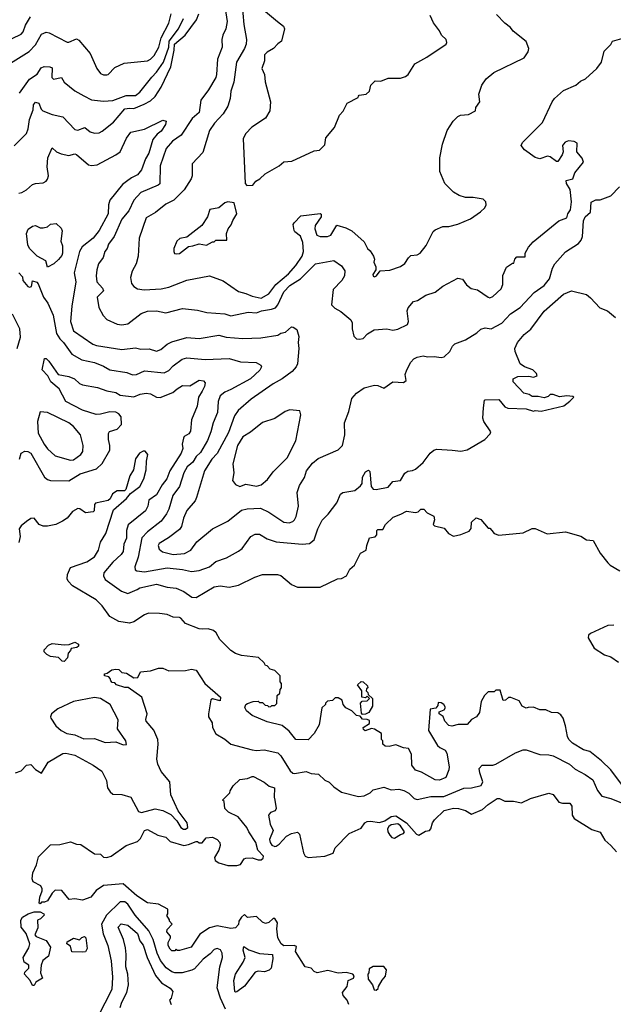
# Model space of a CAD drawing. Extents: x 1793424 to 1900092, y 321114 to 470632.
# Tile 71 of 256: x 1832760 to 1836681, y 397237 to 403736. Entities that reach past the tile are written whole.
import ezdxf

# ---------------------------------------------------------------- set-up
doc = ezdxf.new("R2010")
doc.units = 0

msp = doc.modelspace()

# ---------------------------------------------------------------- linework, layer by layer
at = {"layer": '0CON05XD'}
for points in [[(1834107.5, 403885), (1834130, 403725), (1834121.1, 403675), (1834102.5, 403635), (1834096, 403605), (1834097.1, 403555), (1834066.5, 403475), (1834061.4, 403375), (1834055.5, 403354.5), (1834006.9, 403273.1), (1833958, 403205), (1833945.4, 403124.6), (1833898.6, 403085), (1833827.1, 402975), (1833770, 402935), (1833727.5, 402885), (1833689.1, 402770.9), (1833686.8, 402653.2), (1833675, 402643.1), (1833561.2, 402595), (1833514, 402546), (1833480.8, 402475), (1833435, 402420), (1833384.4, 402305), (1833346.9, 402255), (1833338.5, 402225), (1833322, 402205), (1833312.7, 402167.3), (1833282, 402125), (1833270.8, 402085), (1833265.7, 402045), (1833270.6, 402005), (1833306.9, 401965), (1833314, 401946), (1833272, 401905), (1833283.3, 401836.7), (1833312.7, 401782.7), (1833335, 401756.7), (1833405, 401726), (1833435, 401722), (1833475, 401728.8), (1833562.7, 401797.3), (1833605, 401812.5), (1833665, 401814), (1833725, 401801.2), (1833835, 401829.6), (1833935, 401819.2), (1833995.5, 401804.5), (1834115, 401795.6), (1834155, 401782), (1834270, 401805), (1834325, 401802.2), (1834356.7, 401815), (1834424.7, 401825.3), (1834450, 401835), (1834465.3, 401854.7), (1834505, 401939.4), (1834545, 401982.2), (1834615, 402025.5), (1834715, 402124), (1834835, 402146.7), (1834885, 402111.2), (1834908.3, 402078.3), (1834905.8, 402045), (1834887.5, 402015), (1834832, 401955), (1834820, 401855), (1834841.7, 401831.7), (1834880.7, 401810.7), (1834946.7, 401755), (1834957.5, 401735), (1834957.5, 401695), (1834968.3, 401648.3), (1834985, 401630), (1835005, 401627.5), (1835028.3, 401631.7), (1835057, 401663), (1835100.7, 401689.3), (1835185, 401696.7), (1835225, 401686.7), (1835257, 401693), (1835322.5, 401725), (1835328.8, 401745), (1835319.2, 401815), (1835326, 401835), (1835362.5, 401875), (1835387.7, 401882.3), (1835442.3, 401917.7), (1835505, 401936.7), (1835555, 401977.5), (1835655, 402030), (1835685, 402022.5), (1835712.5, 401985), (1835741.7, 401961.7), (1835785, 401953.8), (1835855, 401903.8), (1835865, 401901.2), (1835885, 401908.8), (1835940.7, 401959.3), (1835950.7, 401989.3), (1835951.7, 402048.3), (1835975, 402102.5), (1836015, 402130), (1836025, 402130), (1836030, 402155), (1836045, 402170), (1836100, 402170), (1836100, 402195), (1836121.2, 402235)], [(1834226.7, 403855), (1834240.6, 403705), (1834258.6, 403605), (1834256.9, 403575), (1834246.1, 403546.1), (1834191.4, 403455), (1834175.5, 403324.5), (1834155.6, 403265), (1834150, 403215), (1834135.7, 403165), (1834104.5, 403115.5), (1834047, 403053), (1834014, 403005), (1833970.5, 402859.5), (1833900, 402785), (1833898.8, 402705), (1833893.3, 402685), (1833846.8, 402613.2), (1833777.5, 402545), (1833725, 402518.8), (1833656.8, 402463.2), (1833595, 402427.5), (1833550, 402295), (1833542.5, 402175), (1833530.8, 402125), (1833504.4, 402075.6), (1833492, 402035), (1833500, 401995), (1833514.2, 401974.2), (1833539.5, 401959.5), (1833583.3, 401953.3), (1833695, 401958.9), (1833745, 401970.6), (1833865, 402016), (1834015, 402046), (1834105, 402012), (1834205, 401942), (1834255, 401929.2), (1834295, 401910.8), (1834355, 401898.8), (1834405, 401925.7), (1834451.7, 401988.3), (1834535, 402059.1), (1834585.3, 402114.7), (1834626.5, 402175), (1834635.5, 402205), (1834630.8, 402265), (1834615, 402307.5), (1834577.5, 402335), (1834572.5, 402345), (1834567.5, 402385), (1834573.6, 402396.4), (1834618.3, 402441.7), (1834745, 402457.5), (1834751.7, 402451.7), (1834752.5, 402435), (1834712.3, 402377.7), (1834710.8, 402355), (1834723.8, 402313.8), (1834744.6, 402304.6), (1834794.4, 402305.6), (1834815.8, 402314.2), (1834855, 402380), (1834915, 402362.5), (1834955, 402343.3), (1835035, 402270), (1835057.5, 402225), (1835075, 402210), (1835096.7, 402175), (1835103.3, 402155), (1835100, 402135), (1835113.3, 402105), (1835113.3, 402085), (1835094, 402055), (1835095, 402043.8), (1835105, 402038.8), (1835116.7, 402045), (1835141.2, 402078.8), (1835205, 402082.5), (1835275, 402106.2), (1835303.7, 402126.3), (1835328.8, 402165), (1835345, 402178.8), (1835385, 402183.3), (1835405.7, 402194.3), (1835445, 402246.7), (1835492.5, 402337.5), (1835505, 402350), (1835555, 402371.2), (1835595, 402371.2), (1835655, 402386.2), (1835737.7, 402422.3), (1835805, 402467.5), (1835832.5, 402495), (1835842.5, 402515), (1835840, 402535), (1835821.7, 402551.7), (1835755, 402562.5), (1835705, 402563.3), (1835662.5, 402575), (1835625, 402597.5), (1835567.5, 402655), (1835536.2, 402735), (1835534.4, 402825), (1835552.2, 402915), (1835584.4, 403005.6), (1835624.2, 403065.8), (1835655, 403097.5), (1835673, 403107), (1835725, 403110), (1835770, 403135), (1835773, 403157), (1835800, 403195), (1835792.5, 403245), (1835812.5, 403305), (1835842.5, 403345), (1835891.7, 403388.3), (1836092.5, 403485), (1836120, 403525), (1836122.5, 403545), (1836105, 403592.5), (1836020.7, 403660.7), (1836002.5, 403685), (1835965, 403712.5), (1835910.7, 403770.7)], [(1832656.7, 403586.7), (1832769.7, 403640.3), (1832784.2, 403655.8), (1832799.7, 403700.3), (1832830.8, 403755)], [(1832682.2, 403437.8), (1832823.7, 403526.3), (1832865, 403570.8), (1832905, 403640.8), (1832935, 403654.4), (1832955, 403650.6), (1833075, 403588.6), (1833085, 403587.1), (1833135, 403609.2), (1833151.7, 403601.7), (1833225, 403513.3), (1833270.8, 403415), (1833295, 403380), (1833315, 403371.2), (1833335, 403371.2), (1833345.8, 403374.2), (1833389.5, 403420.5), (1833451.2, 403448.8), (1833605, 403464.2), (1833625, 403475.8), (1833649.1, 403500.9), (1833679.6, 403555), (1833693.9, 403616.1), (1833746.5, 403713.5), (1833761.5, 403775)], [(1832725, 402903.3), (1832806.2, 402985), (1832817.5, 403015), (1832825, 403077.5), (1832849.3, 403140.7), (1832850.8, 403175), (1832865, 403192), (1832888, 403185), (1832903.3, 403145), (1832914.4, 403134.4), (1832975, 403110), (1833046.1, 403096.1), (1833125, 403012.2), (1833145, 403008), (1833190, 403025), (1833225, 402996.2), (1833255, 402986.7), (1833285, 402990), (1833305, 403001.2), (1833379.7, 403060.3), (1833455, 403147.1), (1833485, 403151.5), (1833515, 403150.6), (1833582.4, 403177.6), (1833625, 403200.6), (1833655, 403230), (1833695, 403290), (1833759.6, 403425), (1833781.6, 403535), (1833783.8, 403575), (1833853.8, 403635), (1833927.8, 403735), (1833944.5, 403775.5)], [(1834385, 403791.2), (1834463.3, 403723.3), (1834503, 403693), (1834510, 403675), (1834490, 403595), (1834465, 403577.5), (1834437.5, 403545), (1834395, 403522.5), (1834377.5, 403505), (1834376.7, 403465), (1834360, 403415), (1834376.7, 403375), (1834381.2, 403325), (1834416.7, 403195), (1834412.5, 403135), (1834383, 403087), (1834294.1, 403025.9), (1834253.9, 402986.1), (1834237, 402953), (1834250, 402655), (1834261.7, 402641.7), (1834300, 402645), (1834320.7, 402669.3), (1834347.5, 402685), (1834381.7, 402718.3), (1834475, 402772.5), (1834505, 402797.5), (1834557, 402803), (1834705, 402870), (1834740, 402875), (1834775, 402910), (1834783, 402957), (1834840, 403025), (1834873, 403107), (1834897, 403133), (1834922.5, 403185), (1834995, 403222.5), (1834998.3, 403231.7), (1835003, 403237), (1835050, 403245), (1835070, 403265), (1835080, 403305), (1835108.3, 403331.7), (1835145, 403330), (1835195, 403351.2), (1835275, 403350), (1835308.5, 403361.5), (1835325.6, 403374.4), (1835370, 403445), (1835450.7, 403489.3), (1835577.5, 403575), (1835582.5, 403585), (1835577.5, 403605), (1835547.5, 403635), (1835533.6, 403663.6), (1835493.3, 403715), (1835471.2, 403765)], [(1832759.3, 403250.7), (1832825.7, 403344.3), (1832875, 403376.2), (1832901.8, 403418.2), (1832922.8, 403427.2), (1832960, 403425), (1832975, 403417.5), (1832973.3, 403355), (1832983.8, 403343.8), (1833037.5, 403355), (1833054.2, 403324.2), (1833125, 403265.8), (1833183.6, 403233.6), (1833235, 403207.5), (1833315, 403198.6), (1833375, 403202.9), (1833463.7, 403236.3), (1833525, 403236.9), (1833555, 403257.5), (1833632.6, 403357.4), (1833665, 403389.4), (1833710.6, 403455), (1833744.8, 403555), (1833748.8, 403595), (1833810, 403675), (1833843.1, 403745)], [(1836121.2, 402235), (1836150.9, 402269.1), (1836321.2, 402408.8), (1836375, 402427.5), (1836380.8, 402455), (1836398.1, 402481.9), (1836405.8, 402535), (1836396.7, 402615), (1836371.9, 402655), (1836370, 402675), (1836415, 402686.2), (1836427.8, 402725), (1836484, 402795), (1836475, 402822.5), (1836440, 402865), (1836441.7, 402921.7), (1836422.7, 402932.7), (1836384.5, 402935.5), (1836362.7, 402927.3), (1836351.2, 402915), (1836346, 402905), (1836350, 402865), (1836343.8, 402845), (1836315, 402800), (1836305, 402800), (1836265, 402830), (1836245.9, 402835.9), (1836195, 402816.7), (1836166.1, 402826.1), (1836095, 402877.5), (1836072.5, 402905), (1836082.5, 402925), (1836213, 403057), (1836277.5, 403195), (1836293.6, 403216.4), (1836351.7, 403268.3), (1836433.3, 403305), (1836465, 403330), (1836497.5, 403345), (1836573.3, 403415), (1836603.9, 403456.1), (1836621.7, 403528.3), (1836665, 403572.5), (1836676.1, 403593.9), (1836784.1, 403625.9)], [(1832755, 402591.4), (1832775, 402595.7), (1832805, 402613.3), (1832845, 402648.6), (1832865, 402655.7), (1832915, 402659.2), (1832935, 402670), (1832945, 402683.8), (1832950.6, 402705), (1832942.9, 402765), (1832945.7, 402825), (1832975, 402890), (1833004, 402864), (1833035, 402850), (1833085, 402840), (1833125, 402850), (1833135, 402846.2), (1833215, 402778.1), (1833235, 402773.5), (1833272.8, 402777.2), (1833396.1, 402843.9), (1833424.3, 402865), (1833465, 402953.8), (1833495, 402993.3), (1833585.9, 403014.1), (1833705, 403073.3), (1833727, 403067), (1833723.8, 403045), (1833695, 403001.2), (1833668.8, 402981.2), (1833640, 402945), (1833612.5, 402855), (1833592.2, 402817.8), (1833565.7, 402744.3), (1833538.9, 402711.1), (1833498.3, 402691.7), (1833465, 402667.1), (1833440.6, 402649.4), (1833356.7, 402545), (1833347.8, 402515), (1833345.7, 402455), (1833286, 402344), (1833246.3, 402293.7), (1833173.6, 402236.4), (1833154.7, 402205.3), (1833120.6, 402065), (1833131.2, 402005), (1833105.8, 401845), (1833096.9, 401745), (1833115, 401683.1), (1833244.5, 401594.5), (1833267.5, 401585), (1833435, 401559.1), (1833525, 401569.4), (1833560.9, 401560.9), (1833615, 401562.5), (1833665, 401548), (1833691.9, 401558.1), (1833735, 401594.2), (1833765, 401610), (1833865, 401638.8), (1833945, 401631.2), (1834075, 401654.2), (1834125, 401641.4), (1834235, 401632.9), (1834354.1, 401635.9), (1834465, 401654.2), (1834485, 401667.1), (1834515.5, 401674.5), (1834555, 401708), (1834567.7, 401707.7), (1834590.5, 401690.5), (1834604, 401645), (1834600, 401605), (1834604.2, 401565.8), (1834596.2, 401465), (1834586.7, 401445), (1834560, 401415), (1834493.3, 401365), (1834435, 401332.5), (1834288.3, 401231.7), (1834204.5, 401155.5), (1834179.3, 401120.7), (1834139.6, 401010.4), (1834065, 400873.3), (1834028.5, 400835), (1833980.7, 400759.3), (1833928.8, 400581.2), (1833918.8, 400561.2), (1833865, 400496.2), (1833842.2, 400445), (1833829.3, 400390.7), (1833815, 400372), (1833744.3, 400315.7), (1833681.2, 400278.8), (1833675.7, 400265), (1833681.7, 400241.7), (1833703.4, 400223.4), (1833775, 400205.6), (1833848, 400212), (1833891.2, 400235), (1833930.5, 400289.5), (1834035, 400375.8), (1834135, 400426), (1834225, 400498), (1834262.3, 400507.7), (1834351.7, 400511.7), (1834405, 400485.7), (1834505, 400420), (1834540, 400415), (1834565, 400423.8), (1834576.2, 400435), (1834586.4, 400456.4), (1834601.2, 400525), (1834593.9, 400616.1), (1834608.3, 400661.7), (1834641.2, 400715), (1834655, 400757.5), (1834695, 400808.8), (1834730.9, 400839.1), (1834863.6, 400896.4), (1834892.5, 400925), (1834908.8, 400995), (1834906.2, 401075), (1834935, 401150), (1834953.3, 401235), (1834985, 401270), (1835035, 401306.7), (1835105, 401323.3), (1835125, 401322.5), (1835165, 401303.3), (1835225, 401346.2), (1835295, 401340.6), (1835312.9, 401355), (1835306.2, 401395), (1835316.7, 401425), (1835343.3, 401475), (1835363.2, 401496.8), (1835385, 401508.8), (1835426.4, 401516.4), (1835455, 401510), (1835497.7, 401512.3), (1835545, 401506.7), (1835565, 401510), (1835602.5, 401545), (1835619.3, 401580.7), (1835635, 401596.7), (1835705, 401623.3), (1835780.5, 401669.5), (1835806.4, 401693.6), (1835835, 401701.2), (1835875, 401696.2), (1835945, 401734), (1836001.2, 401795), (1836065, 401837.5), (1836158.8, 401935), (1836225, 401980.8), (1836260, 402025), (1836279.4, 402095), (1836295, 402124), (1836365, 402203.8), (1836450.5, 402259.5), (1836469.7, 402280.3), (1836477.1, 402305), (1836485, 402407.5), (1836494.6, 402435.4), (1836530, 402465), (1836535, 402532.5), (1836565, 402546.7), (1836595, 402546.7), (1836665, 402574.3), (1836723, 402633)], [(1833795, 402190), (1833815, 402193.8), (1833875, 402240), (1833905, 402242.5), (1833945, 402257.5), (1833995, 402247.5), (1834035, 402270), (1834045, 402270), (1834055, 402280), (1834128.3, 402281.7), (1834127.5, 402325), (1834136.7, 402355), (1834158.3, 402381.7), (1834168.3, 402411.7), (1834194, 402455), (1834176.4, 402526.4), (1834135, 402533.3), (1834115, 402526.7), (1834075.9, 402494.1), (1834015.7, 402484.3), (1834000, 402435), (1833963, 402377), (1833865, 402300), (1833818.3, 402291.7), (1833797.5, 402275), (1833777.5, 402225), (1833777.5, 402205), (1833783.8, 402193.8), (1833795, 402190)], [(1832945, 402103.3), (1832933.3, 402145), (1832876.7, 402175), (1832825.9, 402225.9), (1832815, 402250), (1832804.4, 402325), (1832817, 402353), (1832845, 402373.8), (1832865, 402376.7), (1832895, 402362.5), (1832915, 402362.5), (1832945, 402370), (1832963, 402387), (1833001.7, 402391.7), (1833035, 402360), (1833041.7, 402341.7), (1833032.5, 402275), (1833043.3, 402243.3), (1833044, 402195), (1833039.7, 402180.3), (1833017.6, 402152.4), (1832985, 402124), (1832945, 402103.3)], [(1832754.3, 402065), (1832778.3, 402038.3), (1832780.5, 402015), (1832815, 401976), (1832825, 401970.6), (1832838.8, 401975), (1832845, 402012.5), (1832873.6, 402003.6), (1832883.6, 401993.6), (1832918, 401905), (1832945.6, 401865.6), (1832980.8, 401785), (1833004.5, 401665), (1833025, 401629.2), (1833050, 401605), (1833105, 401528), (1833170.3, 401490.3), (1833255, 401473.3), (1833315, 401449.2), (1833355, 401424.3), (1833467.6, 401407.6), (1833505, 401392.9), (1833532.5, 401395), (1833585, 401418.6), (1833715, 401405.6), (1833745, 401421.4), (1833775, 401452.2), (1833833.8, 401496.2), (1833865, 401503.1), (1833985, 401493.3), (1834145, 401500), (1834218.7, 401478.7), (1834322.7, 401472.7), (1834353.3, 401455), (1834356.7, 401445), (1834347.3, 401422.7), (1834283.9, 401366.1), (1834155.4, 401294.6), (1834115, 401278.6), (1834085.6, 401254.4), (1834070.5, 401215), (1834067.2, 401142.8), (1834037.5, 401075), (1834023.3, 401015), (1834000.7, 400959.3), (1833955, 400878.6), (1833925, 400852.9), (1833905, 400815.7), (1833891.9, 400805), (1833866.2, 400785), (1833844.1, 400745.9), (1833816.4, 400655), (1833772.2, 400595), (1833746.2, 400505), (1833730.9, 400475), (1833695, 400426.9), (1833604.1, 400355.9), (1833567.3, 400315), (1833542.6, 400187.4), (1833520, 400125), (1833523.3, 400105), (1833535, 400098), (1833585, 400092.5), (1833735, 400117.5), (1833835, 400107.3), (1833895, 400094.3), (1833945, 400100.8), (1834015, 400124.4), (1834055, 400160.8), (1834127.5, 400185), (1834205, 400227.5), (1834230, 400245), (1834288, 400325), (1834315, 400340), (1834345, 400339.2), (1834395, 400309.2), (1834455, 400290), (1834625.9, 400274.1), (1834675, 400278.8), (1834705, 400303.3), (1834728.8, 400375), (1834757.7, 400432.3), (1834797.8, 400472.2), (1834855, 400546), (1834878.6, 400605), (1834895, 400614.4), (1834975, 400628.8), (1835010.5, 400659.5), (1835021.5, 400675), (1835025, 400716.2), (1835045, 400752.5), (1835065, 400762.5), (1835073.3, 400753.3), (1835082.7, 400655), (1835095, 400637.1), (1835115.7, 400634.3), (1835195, 400650), (1835225, 400688.8), (1835275.4, 400694.6), (1835305, 400743.3), (1835324, 400756), (1835355, 400760), (1835375, 400770), (1835426.3, 400813.7), (1835470.8, 400875), (1835495, 400894.2), (1835515, 400902), (1835617.5, 400895), (1835675, 400887.5), (1835715, 400895.8), (1835833.3, 400965), (1835868.3, 401001.7), (1835872.5, 401015), (1835826.7, 401085), (1835820, 401105), (1835823.3, 401175), (1835830, 401225), (1835835, 401227.5), (1835925, 401230), (1835965, 401180), (1835985, 401172.5), (1836105, 401167.5), (1836155, 401152.5), (1836165, 401157.5), (1836205, 401152.5), (1836353.6, 401186.4), (1836395, 401217.5), (1836420, 401245), (1836415, 401250), (1836375, 401252.5), (1836325, 401247.5), (1836285, 401262.5), (1836265, 401262.5), (1836250.7, 401249.3), (1836225, 401240), (1836185, 401250), (1836145, 401250), (1836125, 401262.5), (1836090.7, 401270.7), (1836020, 401345), (1836020, 401365), (1836050, 401380), (1836123.6, 401383.6), (1836155, 401377.5), (1836177.5, 401385), (1836175, 401400), (1836150, 401425), (1836095, 401443.8), (1836066.2, 401465), (1836032, 401545), (1836030, 401565), (1836048.8, 401605), (1836091.7, 401658.3), (1836137.3, 401692.7), (1836225, 401812), (1836351.2, 401925), (1836405, 401946), (1836505, 401921.2), (1836531.2, 401901.2), (1836592.5, 401835), (1836643.6, 401813.6), (1836695, 401770)], [(1832743.3, 401565), (1832765, 401640), (1832761.4, 401695), (1832712.4, 401792.4)], [(1832760, 400835), (1832770, 400875), (1832795, 400887.5), (1832815, 400886.2), (1832833.8, 400875), (1832925, 400716), (1832945, 400700), (1832964.1, 400694.1), (1833085, 400691.2), (1833160.9, 400739.1), (1833267.9, 400772.1), (1833305, 400806.2), (1833356.2, 400895), (1833356.7, 400925), (1833346.7, 400965), (1833347.5, 401005), (1833353, 401017), (1833405, 401032.5), (1833434, 401065), (1833430.8, 401115), (1833415, 401134.2), (1833395.4, 401145.4), (1833355, 401148.1), (1833295, 401131.4), (1833265, 401130.8), (1833175, 401158.1), (1833065, 401215.7), (1833020.3, 401300.3), (1832966.7, 401345), (1832946.7, 401385), (1832910, 401425), (1832925, 401500), (1832935, 401500), (1832953, 401483), (1833014.1, 401394.1), (1833085, 401380), (1833123.3, 401365), (1833155, 401335.7), (1833175, 401325.7), (1833275, 401308.9), (1833335, 401286), (1833395, 401275.8), (1833425, 401258.8), (1833515, 401245.8), (1833555.9, 401264.1), (1833595, 401270.8), (1833625, 401266), (1833665, 401243.8), (1833688.3, 401241.7), (1833772.5, 401275), (1833799.5, 401300.5), (1833835, 401321.2), (1833885, 401320), (1833946.4, 401356.4), (1833975, 401353.3), (1833985, 401340), (1833980.8, 401315), (1833965, 401283.8), (1833940.6, 401245), (1833932, 401185), (1833895.8, 401095), (1833888.9, 401021.1), (1833877, 401003), (1833846.7, 400985), (1833842, 400975), (1833834.2, 400935), (1833837.5, 400905), (1833827.5, 400875), (1833752.3, 400757.7), (1833731.9, 400705), (1833701.1, 400665), (1833665, 400598.8), (1833614.4, 400565), (1833605.8, 400524.2), (1833592, 400495), (1833477.9, 400402.1), (1833465.6, 400365), (1833466.3, 400313.7), (1833448.6, 400275), (1833444.4, 400225), (1833431.4, 400205), (1833375, 400155.6), (1833316, 400085), (1833314, 400065), (1833325, 400042), (1833433.6, 399963.6), (1833475, 399949.2), (1833536, 399975), (1833555, 399985.5), (1833665, 400010.8), (1833735, 399990.8), (1833795, 399984), (1833845, 399960.8), (1833897.5, 399925), (1833925, 399922), (1834045, 399992.5), (1834085, 400000), (1834145, 399990.8), (1834205, 400004), (1834312.7, 400057.3), (1834365, 400073.8), (1834463, 400073), (1834485, 400067.5), (1834555, 400007.5), (1834595, 399990), (1834745, 399990), (1834860, 400045), (1834885, 400047.5), (1834920, 400065), (1834941.7, 400108.3), (1834972.5, 400135), (1835012.5, 400215), (1835050, 400235), (1835052.5, 400265), (1835070, 400315), (1835107.5, 400322.5), (1835120, 400335), (1835120, 400365), (1835125, 400370), (1835158.3, 400371.7), (1835177.5, 400405), (1835227.5, 400452.5), (1835278, 400472)], [(1833095, 400828.8), (1833115, 400831.2), (1833164.3, 400865.7), (1833176.9, 400885), (1833179.2, 400925), (1833162, 400995), (1833115, 401052), (1833085, 401075.8), (1832945, 401144), (1832895, 401147.5), (1832879.2, 401085), (1832882.4, 401007.6), (1832921.4, 400935), (1832945, 400904.3), (1832995, 400858), (1833095, 400828.8)], [(1834215, 400654), (1834255, 400670.8), (1834325, 400657.1), (1834354.4, 400665.6), (1834398.3, 400701.7), (1834435, 400751.2), (1834526.8, 400843.2), (1834584.2, 400955.8), (1834617, 401127), (1834610, 401155), (1834545, 401160), (1834515, 401150), (1834445, 401103.8), (1834365, 401076.7), (1834285.8, 401014.2), (1834235, 400982.5), (1834200, 400925), (1834167.5, 400805), (1834175.8, 400745), (1834166.7, 400695), (1834185, 400667.5), (1834215, 400654)], [(1836735, 398690.8), (1836664.2, 398785), (1836603.9, 398843.9), (1836525.5, 398905.5), (1836485, 398915.6), (1836411.4, 398961.4), (1836387.5, 398985), (1836378.6, 399005), (1836366, 399075), (1836350, 399125), (1836335, 399147.5), (1836315, 399160), (1836273, 399163), (1836235, 399180), (1836195, 399180), (1836155, 399197.5), (1836120, 399195), (1836105, 399192.5), (1836080, 399205), (1836059.3, 399239.3), (1836005, 399262.5), (1835988.3, 399261.7), (1835970, 399245), (1835953, 399243), (1835935, 399310), (1835905, 399310), (1835895, 399300), (1835855, 399300), (1835830, 399275), (1835807.5, 399235), (1835797, 399163), (1835777.5, 399135), (1835745, 399117.5), (1835716.2, 399083.8), (1835657, 399083), (1835615, 399073.3), (1835595, 399077.5), (1835567.5, 399105), (1835556.7, 399136.7), (1835530, 399155), (1835531.7, 399168.3), (1835565, 399180), (1835572.5, 399195), (1835562.5, 399215), (1835545, 399226.7), (1835525, 399230), (1835521.7, 399208.3), (1835508.3, 399191.7), (1835472.5, 399185), (1835460, 399045), (1835520, 398945), (1835535, 398931.2), (1835570, 398915), (1835582, 398895), (1835596.7, 398805), (1835594, 398785), (1835576.2, 398733.8), (1835533.2, 398716.8), (1835505, 398718.9), (1835415, 398770), (1835375, 398782.5), (1835351.2, 398815), (1835348.3, 398888.3), (1835327.5, 398925), (1835295, 398930), (1835245, 398950), (1835201.7, 398938.3), (1835175, 398940), (1835160, 398955), (1835160, 398975), (1835150, 398985), (1835150, 399025), (1835103, 399053), (1835085, 399057.5), (1835041.7, 399041.7), (1835031.7, 399051.7), (1835030, 399065), (1835070, 399090), (1835070, 399110), (1835055, 399117.5), (1835025, 399120), (1835008.3, 399138.3), (1834985, 399142.5), (1834953.6, 399173.6), (1834913.9, 399193.9), (1834897.5, 399215), (1834890, 399245), (1834865, 399260), (1834845, 399260), (1834827, 399243), (1834793, 399237), (1834780, 399225), (1834780, 399215), (1834756.4, 399193.6), (1834737.5, 399082.5), (1834706.2, 399023.8), (1834665, 398982.5), (1834584.5, 398984.5), (1834540.7, 399040.7), (1834495, 399078), (1834395, 399102), (1834295, 399144), (1834258.8, 399175), (1834248, 399195), (1834253.8, 399215), (1834265, 399223.3), (1834303.6, 399236.4), (1834335, 399237.5), (1834345, 399230), (1834365, 399230), (1834381.7, 399211.7), (1834398.3, 399208.3), (1834405, 399200), (1834418.3, 399201.7), (1834425, 399210), (1834445, 399210), (1834458.3, 399221.7), (1834460, 399275), (1834478.3, 399291.7), (1834480, 399315), (1834490, 399325), (1834490, 399355), (1834480, 399365), (1834480, 399405), (1834445, 399440), (1834415, 399450), (1834395, 399470), (1834385, 399472.5), (1834375, 399490), (1834337, 399527), (1834225, 399540), (1834185, 399553.3), (1834155, 399573.3), (1834082.5, 399645), (1834058.3, 399688.3), (1834040, 399705), (1834005, 399716.2), (1833966.4, 399713.6), (1833945, 399716.2), (1833855, 399751.2), (1833825.5, 399785.5), (1833815, 399790), (1833775, 399792.5), (1833735, 399810), (1833685, 399816.2), (1833611.2, 399818.8), (1833585, 399808), (1833515, 399761.5), (1833485, 399752.2), (1833415, 399764), (1833355, 399796.2), (1833305, 399866.2), (1833265, 399906.2), (1833109.1, 399999.1), (1833080.7, 400030.7), (1833074.3, 400045), (1833076.8, 400073.2), (1833095, 400121.2), (1833205, 400156.9), (1833255, 400191.2), (1833280, 400235), (1833293.2, 400286.8), (1833329.2, 400345), (1833379.2, 400500.8), (1833465, 400575.8), (1833491.5, 400608.5), (1833555, 400655.8), (1833581.5, 400705), (1833595.8, 400765), (1833598.3, 400821.7), (1833607.5, 400865), (1833588.3, 400888.3), (1833575, 400887.5), (1833552.5, 400875), (1833525, 400837.5), (1833512.7, 400765), (1833486.9, 400725), (1833462.5, 400635), (1833453.2, 400626.8), (1833404.6, 400625.4), (1833374, 400606), (1833357.2, 400572.8), (1833345, 400563.3), (1833260.8, 400545), (1833254.3, 400535), (1833252.5, 400495), (1833245, 400486.7), (1833195, 400480.4), (1833158.2, 400508.2), (1833145, 400510.5), (1833109.1, 400490.9), (1833073.2, 400446.8), (1833044.2, 400425.8), (1833000, 400405), (1832945, 400393.3), (1832915, 400392.5), (1832890, 400405), (1832855, 400446.2), (1832835, 400443.3), (1832805, 400424), (1832770.8, 400395), (1832757.1, 400375), (1832764.4, 400325), (1832754.4, 400285)], [(1835278, 400472), (1835315, 400491.2), (1835375, 400482.9), (1835392, 400488), (1835410, 400505), (1835430, 400505), (1835451.7, 400481.7), (1835495, 400460), (1835500, 400435), (1835492.5, 400405), (1835500, 400395), (1835565, 400380), (1835593.8, 400345), (1835625, 400326.7), (1835675, 400337.5), (1835729.3, 400360.7), (1835741.7, 400378.3), (1835745, 400420), (1835775, 400447.5), (1835806.4, 400436.4), (1835855, 400380), (1835865, 400380), (1835880, 400365), (1835893.6, 400343.6), (1835925, 400333.3), (1836085, 400350), (1836145, 400377.5), (1836165, 400377.5), (1836245, 400342), (1836365, 400356.7), (1836467, 400327), (1836505, 400302.5), (1836548.3, 400298.3), (1836593.9, 400213.9), (1836645, 400150), (1836660, 400135), (1836725, 400097.5)], [(1836685, 399740), (1836645, 399737.5), (1836530, 399685), (1836517.3, 399672.7), (1836514.3, 399655), (1836555, 399586.7), (1836623, 399543), (1836665, 399530), (1836714.6, 399494.6)], [(1833055, 399500), (1833041.7, 399501.7), (1833017, 399527), (1832965, 399532.5), (1832940, 399545), (1832923, 399563), (1832923, 399577), (1832951.7, 399608.3), (1832975, 399617.5), (1833055, 399610), (1833087.5, 399612.5), (1833125, 399626.7), (1833150, 399615), (1833148.3, 399601.7), (1833137, 399593), (1833100, 399585), (1833097, 399573), (1833080, 399555), (1833077, 399523), (1833055, 399500)], [(1832732, 398765), (1832771.1, 398778.9), (1832805, 398814.4), (1832835, 398818.8), (1832865, 398786.7), (1832905, 398762.5), (1832948, 398835), (1833045, 398892.5), (1833065, 398894.2), (1833125, 398881.4), (1833245, 398815.7), (1833302, 398775), (1833334, 398715), (1833340, 398665), (1833358.8, 398638.8), (1833375, 398623.3), (1833435, 398621.2), (1833495, 398603.3), (1833545, 398508.8), (1833565, 398502.9), (1833655, 398528.1), (1833705, 398516.7), (1833758.8, 398488.8), (1833798.5, 398448.5), (1833825, 398404), (1833842.5, 398392.5), (1833855, 398391.9), (1833870, 398405), (1833866.7, 398435), (1833806.2, 398515), (1833759.5, 398619.5), (1833752, 398705), (1833695, 398773.8), (1833672.9, 398822.9), (1833665.8, 398855), (1833675.7, 398955), (1833672.5, 398985), (1833647.3, 399047.3), (1833596.7, 399105), (1833593.9, 399116.1), (1833603.3, 399155), (1833567.5, 399265), (1833477, 399327), (1833455, 399327.5), (1833400, 399345), (1833388.3, 399358.3), (1833371.7, 399361.7), (1833361.7, 399371.7), (1833358.3, 399388.3), (1833348.3, 399398.3), (1833320, 399405), (1833321.7, 399418.3), (1833338.3, 399421.7), (1833370, 399445), (1833395, 399450), (1833415, 399447.5), (1833435, 399427.5), (1833465, 399422.5), (1833515, 399392.5), (1833540, 399395), (1833558.3, 399431.7), (1833625, 399438.8), (1833676.4, 399456.4), (1833705, 399456.7), (1833745, 399438.8), (1833855, 399441.2), (1833895, 399450), (1833925, 399442.5), (1833982.5, 399355), (1834086.7, 399265), (1834085, 399240), (1834035, 399252.5), (1834023.9, 399246.1), (1834007.5, 399155), (1834007.5, 399135), (1834032.5, 399095), (1834033.3, 399065), (1834055, 399022.5), (1834115, 398987.5), (1834155, 398954), (1834295, 398917.5), (1834325, 398912.5), (1834376.1, 398916.1), (1834465, 398896), (1834485, 398876.7), (1834547.7, 398777.7), (1834565, 398763.3), (1834575, 398760), (1834653.6, 398773.6), (1834685, 398760), (1834735, 398756.7), (1834776.2, 398716.2), (1834805, 398703.8), (1834835, 398672.5), (1834885, 398637.5), (1834998.3, 398608.3), (1835035, 398613.1), (1835075, 398632), (1835095, 398652), (1835165, 398670), (1835215, 398653.3), (1835265, 398657.5), (1835297.6, 398647.6), (1835330.6, 398630.6), (1835365, 398596.2), (1835385, 398588.8), (1835475, 398609.2), (1835561.2, 398608.8), (1835695, 398664.3), (1835745, 398665.6), (1835807.9, 398682.1), (1835818.6, 398705), (1835799.2, 398765), (1835796.1, 398793.9), (1835814.2, 398815.8), (1835885, 398816), (1835905, 398821.2), (1836035, 398896.7), (1836085, 398916.7), (1836105, 398916.7), (1836195, 398886.7), (1836255, 398883.8), (1836285, 398876.2), (1836390.9, 398820.9), (1836429.1, 398789.1), (1836495, 398754), (1836545, 398718), (1836577.6, 398647.6), (1836605, 398611.2), (1836665.5, 398595.5), (1836735, 398566)], [(1835025, 399150), (1835018.3, 399158.3), (1835012.5, 399225), (1835021.7, 399238.3), (1835055, 399240), (1835070, 399255), (1835055, 399270), (1835045, 399260), (1835020, 399265), (1835020, 399305), (1834992.5, 399345), (1835015, 399367.5), (1835030, 399365), (1835058.3, 399338.3), (1835060, 399325), (1835051.7, 399318.3), (1835050, 399305), (1835060, 399295), (1835061.7, 399281.7), (1835090, 399255), (1835090, 399205), (1835066.7, 399163.3), (1835045, 399152.5), (1835025, 399150)], [(1833445, 398950), (1833465, 398952.5), (1833462.5, 398975), (1833406.2, 399055), (1833412, 399115), (1833358.1, 399215), (1833294.4, 399254.4), (1833255, 399263.1), (1833115, 399235.6), (1833011.7, 399188.3), (1832970, 399155), (1832963.3, 399135), (1832966.7, 399125), (1833000, 399075), (1833033.7, 399043.7), (1833071.2, 399025), (1833125, 399015.6), (1833185, 398990), (1833255, 398991.4), (1833325, 398964), (1833395, 398970), (1833445, 398950)], [(1833757.5, 397675), (1833757, 397687), (1833732.5, 397715), (1833735, 397730), (1833767.5, 397765), (1833750, 397785), (1833750, 397795), (1833733, 397823), (1833740, 397835), (1833740, 397865), (1833677, 397897), (1833605, 397906.7), (1833535, 397952.5), (1833445, 398031.4), (1833315, 398020), (1833265, 397987.5), (1833230, 397945), (1833175, 397923.3), (1833125, 397933.3), (1833088.3, 397928.3), (1833038.3, 397988.3), (1832995, 397990), (1832975, 397970), (1832945, 397920), (1832925, 397910), (1832905, 397910), (1832895, 397900), (1832890, 397905), (1832893.3, 397945), (1832910, 397985), (1832909.3, 397999.3), (1832899.3, 398019.3), (1832850, 398045), (1832843.3, 398065), (1832846.7, 398105), (1832871.7, 398158.3), (1832885, 398210), (1832965, 398290), (1833025, 398292.5), (1833095, 398308.8), (1833135, 398293.8), (1833165, 398291.2), (1833255, 398230), (1833295, 398228.8), (1833315, 398208.8), (1833335, 398206), (1833365.5, 398214.5), (1833463.9, 398286.1), (1833538.3, 398311.7), (1833557.8, 398332.2), (1833585, 398383.3), (1833605, 398391.2), (1833672.3, 398352.3), (1833725, 398341.2), (1833755, 398312.5), (1833845, 398286), (1833875, 398291.2), (1833925, 398312.5), (1833935, 398312.5), (1833945, 398302.5), (1833965, 398303.3), (1833992.5, 398335), (1834035, 398340), (1834065, 398325.8), (1834082, 398305), (1834084, 398285), (1834075.8, 398254.2), (1834047.5, 398205), (1834052.5, 398185), (1834075, 398170), (1834135, 398153.3), (1834195, 398153.3), (1834219.3, 398160.7), (1834243.6, 398196.4), (1834255, 398202.5), (1834295, 398203.3), (1834335, 398190), (1834355, 398190), (1834368.3, 398201.7), (1834370, 398215), (1834332.5, 398255), (1834320, 398305), (1834273.3, 398375), (1834260, 398405), (1834202.5, 398475), (1834140, 398505), (1834115, 398530), (1834110, 398575), (1834100, 398585), (1834148.3, 398631.7), (1834150, 398645), (1834170.7, 398679.3), (1834215, 398720), (1834265, 398728), (1834295, 398740), (1834305, 398740), (1834375, 398703.8), (1834407.6, 398677.6), (1834442.5, 398665), (1834441.2, 398605), (1834446.7, 398585), (1834455, 398530), (1834447.5, 398515), (1834416.4, 398503.6), (1834403.3, 398485), (1834413.8, 398425), (1834434, 398385), (1834410, 398325), (1834413.9, 398303.9), (1834426.4, 398286.4), (1834445, 398277.5), (1834455, 398280), (1834475, 398293.8), (1834523, 398347), (1834555, 398363.8), (1834595, 398372.5), (1834609.3, 398359.3), (1834635.7, 398235.7), (1834646.7, 398215), (1834665, 398206.7), (1834776.4, 398213.6), (1834830, 398235), (1834845, 398270), (1834937.5, 398365), (1835015, 398400), (1835041.2, 398435), (1835055, 398444.2), (1835076.8, 398446.8), (1835137, 398437), (1835171.2, 398448.8), (1835215, 398477.1), (1835245, 398480.8), (1835315.6, 398435.6), (1835380.5, 398360.5), (1835395.9, 398354.1), (1835440.5, 398379.5), (1835466.7, 398385), (1835475.8, 398395), (1835486, 398435), (1835499.2, 398455), (1835565, 398517.1), (1835625, 398531.1), (1835658.6, 398528.6), (1835705, 398515.8), (1835745, 398492.5), (1835818.3, 398521.7), (1835853.8, 398555), (1835915, 398596), (1835930, 398595), (1835965, 398577.5), (1836023, 398577), (1836075, 398566.7), (1836135, 398596.2), (1836255, 398630), (1836285, 398622.5), (1836320.5, 398570.5), (1836345, 398563.8), (1836393.6, 398563.6), (1836406.7, 398545), (1836410, 398485), (1836422.3, 398462.3), (1836540.5, 398390.5), (1836595, 398372.5), (1836625, 398320), (1836665.9, 398285.9), (1836702.3, 398242.3)], [(1835235, 398334.4), (1835275, 398358.6), (1835295.8, 398364.2), (1835302.5, 398375), (1835275.9, 398415.9), (1835257.1, 398427.1), (1835215, 398421.4), (1835199.3, 398410.7), (1835190.5, 398395), (1835192.3, 398375), (1835204.3, 398354.3), (1835218.3, 398338.3), (1835235, 398334.4)], [(1834120, 397205), (1834086.8, 397276.8), (1834064.5, 397344.5), (1834081.9, 397485), (1834100.8, 397545), (1834098.2, 397575), (1834086.6, 397596.6), (1834065, 397606), (1834045, 397598), (1834019.6, 397570.4), (1833972.9, 397535), (1833915, 397471.9), (1833898, 397462), (1833834.6, 397445.4), (1833785, 397445.4), (1833765, 397451.2), (1833727.6, 397477.6), (1833691.6, 397525), (1833669.4, 397575), (1833643.1, 397665), (1833612.4, 397722.4), (1833522.3, 397825), (1833475, 397898.6), (1833455, 397913.1), (1833425, 397914.3), (1833334, 397826), (1833300.5, 397765), (1833311.4, 397701.4), (1833341.9, 397625), (1833364.6, 397524.6), (1833374.5, 397415), (1833368.9, 397335), (1833322.9, 397245), (1833293.1, 397185)], [(1832855, 397360), (1832845, 397360), (1832830, 397395), (1832792.5, 397435), (1832795, 397450), (1832820, 397475), (1832820, 397495), (1832790, 397515), (1832782.5, 397545), (1832820.7, 397609.3), (1832826.7, 397635), (1832802.5, 397705), (1832771.2, 397745), (1832768.3, 397791.7), (1832778.3, 397811.7), (1832816.1, 397833.9), (1832855, 397847.5), (1832895, 397847.5), (1832920, 397835), (1832922.5, 397825), (1832898.3, 397801.7), (1832878.3, 397791.7), (1832879.3, 397740.7), (1832860, 397695), (1832870, 397685), (1832935, 397657.5), (1832963.3, 397615), (1832950, 397555), (1832913.6, 397526.4), (1832902.5, 397495), (1832897.5, 397445), (1832911.7, 397408.3), (1832866.7, 397383.3), (1832855, 397360)], [(1833423.6, 397215), (1833435, 397251.2), (1833468.6, 397315), (1833479.4, 397365), (1833475.6, 397435), (1833462.2, 397485), (1833464.4, 397565), (1833458.9, 397608.9), (1833446.7, 397665), (1833411.9, 397745), (1833431.7, 397768.3), (1833475, 397759.5), (1833539.1, 397705), (1833554.4, 397655), (1833576.6, 397626.6), (1833601.5, 397545), (1833656.8, 397426.8), (1833698, 397378), (1833755, 397342.5), (1833771.7, 397321.7), (1833761.7, 397278.3), (1833750, 397265), (1833760, 397235)], [(1834933.8, 397235), (1834923.3, 397265), (1834896.7, 397295), (1834893.3, 397315), (1834922.5, 397355), (1834930, 397395), (1834965, 397410), (1834970, 397425), (1834960, 397435), (1834916.1, 397446.1), (1834865, 397443.3), (1834795, 397459.2), (1834725, 397443.8), (1834705, 397452.5), (1834685.9, 397475.9), (1834646.7, 397485), (1834581.2, 397585), (1834588, 397618), (1834573.9, 397623.9), (1834505, 397622.5), (1834488, 397635), (1834466, 397675), (1834458.8, 397735), (1834463.3, 397775), (1834445, 397802.5), (1834435, 397802.5), (1834405, 397776.7), (1834385, 397771.2), (1834365, 397778), (1834325, 397815.8), (1834265, 397810), (1834245, 397830), (1834225, 397812.5), (1834208.8, 397785), (1834205.8, 397764.2), (1834185, 397742), (1834155, 397737.5), (1834065, 397754.2), (1834015, 397742.5), (1833950.2, 397699.8), (1833892.5, 397615), (1833815, 397592.5), (1833802.5, 397592.5), (1833795, 397600), (1833785, 397590), (1833765, 397590), (1833755, 397600), (1833742, 397625), (1833741.2, 397645), (1833757.5, 397675)], [(1833175, 397580), (1833103.9, 397583.9), (1833095, 397620), (1833072.5, 397635), (1833075, 397650), (1833115, 397672.5), (1833155, 397662.5), (1833171.2, 397678.8), (1833187.5, 397685), (1833197.5, 397675), (1833205.7, 397605), (1833195, 397584.2), (1833175, 397580)], [(1834185, 397317.5), (1834182.3, 397322.3), (1834173.8, 397395), (1834185, 397436.7), (1834236.1, 397513.9), (1834250, 397545), (1834237.5, 397595), (1834241.7, 397618.3), (1834275, 397596.7), (1834345, 397571.2), (1834430, 397565), (1834433, 397537), (1834422.5, 397475), (1834408.3, 397461.7), (1834378.3, 397451.7), (1834335.9, 397455.9), (1834315, 397448.1), (1834245, 397357.1), (1834195, 397320), (1834185, 397317.5)], [(1835115, 397330), (1835128.3, 397341.7), (1835130, 397355), (1835153.9, 397396.1), (1835177, 397423), (1835182.5, 397465), (1835165, 397486.2), (1835094.1, 397485.9), (1835068.3, 397471.7), (1835067.5, 397445), (1835060, 397435), (1835063, 397403), (1835090, 397365), (1835101.7, 397331.7), (1835115, 397330)]]:
    msp.add_lwpolyline(points, dxfattribs=at)

doc.saveas('drawing.dxf')
